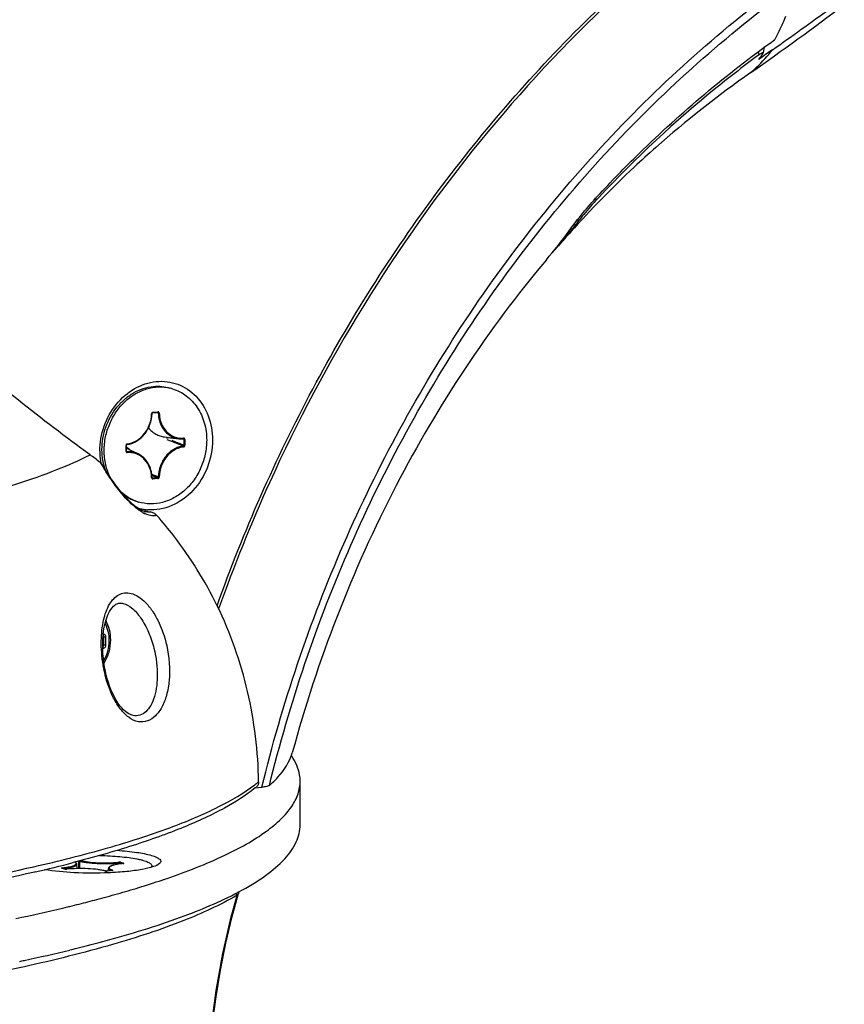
# Model space of a CAD drawing. Header units: millimetres. Extents: x 0 to 420, y 0 to 297.
# Tile 48 of 256: x 196 to 207, y 26 to 39. Entities that reach past the tile are written whole.
import ezdxf

# ---------------------------------------------------------------- set-up
doc = ezdxf.new("R2010")
doc.units = ezdxf.units.MM
doc.header["$LTSCALE"] = 23.1
doc.layers.get('0').update_dxf_attribs({"linetype": 'CONTINUOUS'})
for name, color, linetype in [('02___PRT_ALL_AXES', 7, 'CONTINUOUS'), ('06___PRT_ALL_SURFS', 7, 'CONTINUOUS'), ('AXES', 7, 'CONTINUOUS')]:
    doc.layers.add(name, color=color, linetype=linetype)

msp = doc.modelspace()

# ---------------------------------------------------------------- linework, layer by layer
at = {"color": 7, "linetype": 'Continuous'}
for p, q in [((205.5357, 39.0093), (205.5275, 39.0511)), ((203.3338, 37.0438), (203.3232, 37.0666)), ((203.1016, 36.7693), (203.0744, 36.7703)), ((197.3324, 34.1625), (197.4006, 34.1694)), ((197.3364, 34.171), (197.4046, 34.1778)), ((197.4087, 34.1607), (197.3619, 34.1655)), ((197.4087, 34.1607), (197.3619, 34.1655)), ((197.4006, 34.1694), (197.4016, 34.1694)), ((197.4016, 34.1694), (197.4035, 34.1689)), ((196.9729, 33.6435), (196.9729, 33.7211)), ((196.9779, 33.6451), (196.9779, 33.7226)), ((197.4917, 33.8364), (197.6882, 33.8119)), ((197.5939, 33.7729), (197.5274, 33.7986)), ((197.6101, 33.8167), (197.5352, 33.825)), ((197.6833, 33.8088), (197.6101, 33.8167)), ((197.755, 33.8014), (197.6833, 33.8088)), ((197.7471, 33.8103), (197.7479, 33.8103)), ((197.7483, 33.8102), (197.75, 33.8098)), ((197.755, 33.8014), (197.755, 33.7238)), ((197.7682, 33.8008), (197.7682, 33.7233)), ((196.9779, 33.6861), (197.1373, 33.6071)), ((196.9853, 33.6368), (196.9788, 33.6405)), ((197.4087, 33.295), (197.3206, 33.33)), ((197.4001, 33.2846), (197.3224, 33.3157)), ((197.3318, 33.2778), (197.325, 33.2817)), ((197.4001, 33.2846), (197.3318, 33.2778)), ((197.4046, 33.2734), (197.3364, 33.2666)), ((196.6613, 31.1302), (196.6711, 31.1296)), ((196.6569, 31.0284), (196.6711, 31.0225)), ((197.044, 30.0742), (197.0439, 30.0742)), ((198.7187, 29.0869), (198.8094, 29.096)), ((195.6289, 27.9992), (195.6314, 27.9998)), ((195.6289, 27.9992), (195.6314, 27.9998)), ((195.7232, 28.0211), (195.7247, 28.0214)), ((195.725, 28.0208), (195.7265, 28.0212)), ((196.1437, 27.9886), (196.1043, 28.0005)), ((196.1072, 28.0002), (196.1071, 28.0002)), ((196.1466, 27.9883), (196.1072, 28.0002)), ((196.1437, 27.9886), (196.1476, 27.9878)), ((196.1468, 27.9883), (196.1466, 27.9883)), ((196.1476, 27.9878), (196.1527, 27.9872)), ((196.1705, 27.9873), (196.1695, 27.9874)), ((196.313, 27.9952), (196.3077, 28.0551)), ((196.3311, 28.0952), (196.3282, 27.9955)), ((196.3311, 28.0952), (196.3282, 27.9955)), ((196.3447, 28.0958), (196.3416, 27.9956)), ((196.3447, 28.0958), (196.3416, 27.9956)), ((196.7326, 27.9637), (196.7356, 27.9979)), ((196.8776, 28.071), (196.8772, 28.0568)), ((196.891, 28.0703), (196.8906, 28.0588)), ((196.891, 28.0703), (196.9179, 28.0622)), ((196.8996, 28.0802), (196.939, 28.0684)), ((196.9322, 28.0637), (196.9311, 28.0638)), ((196.9322, 28.0637), (196.9311, 28.0636)), ((196.9322, 28.0637), (196.9369, 28.0644)), ((196.9369, 28.0644), (196.9387, 28.0648)), ((195.7397, 27.9498), (195.7347, 27.9487)), ((195.742, 27.9495), (195.737, 27.9484)), ((196.6902, 27.9631), (196.6942, 27.9623)), ((196.6942, 27.9623), (196.6994, 27.9617)), ((196.7844, 27.9689), (196.7162, 27.962)), ((196.7171, 27.9619), (196.7162, 27.962)), ((196.7854, 27.9688), (196.7171, 27.9619)), ((196.7854, 27.9688), (196.7844, 27.9689)), ((196.7854, 27.9688), (196.7902, 27.9695)), ((196.7902, 27.9695), (196.7921, 27.9699)), ((198.4751, 27.6351), (198.4574, 27.6623))]:
    msp.add_line(p, q, dxfattribs=at)
for points in [[(205.5928, 39.0396), (205.5969, 39.0631), (205.6015, 39.0874), (205.6059, 39.1094)], [(197.3242, 34.1514), (197.3242, 34.1516), (197.3244, 34.1534), (197.3248, 34.1551), (197.3255, 34.1568), (197.3263, 34.1583), (197.3274, 34.1597), (197.3285, 34.1608), (197.3297, 34.1616), (197.331, 34.1622), (197.3322, 34.1625), (197.3324, 34.1625)], [(196.9779, 33.7226), (196.9779, 33.7229), (196.978, 33.7246), (196.9784, 33.7264), (196.9791, 33.7281), (196.9799, 33.7296), (196.9809, 33.731), (196.982, 33.7321), (196.9833, 33.733), (196.9845, 33.7336), (196.9858, 33.734), (196.986, 33.734)], [(196.9813, 33.6377), (196.9804, 33.6384), (196.9796, 33.6393), (196.9788, 33.6405), (196.9783, 33.6419), (196.978, 33.6435), (196.9779, 33.6451)], [(196.7117, 33.3615), (196.682, 33.4086), (196.6524, 33.4568), (196.6461, 33.4672)], [(197.1872, 32.841), (197.1658, 32.8522), (197.1428, 32.8661), (197.1185, 32.8826), (197.093, 32.9019), (197.0664, 32.9238), (197.0389, 32.9484), (197.0106, 32.9756), (196.9817, 33.0053), (196.9523, 33.0373), (196.9225, 33.0716), (196.8925, 33.1079), (196.8623, 33.1462), (196.832, 33.1863), (196.8018, 33.2279), (196.7716, 33.2711), (196.7416, 33.3157), (196.7117, 33.3615)], [(197.3276, 33.2786), (197.3267, 33.2793), (197.3259, 33.2802), (197.3252, 33.2813), (197.3246, 33.2827), (197.3243, 33.2843), (197.3242, 33.2857)], [(197.2247, 32.8262), (197.207, 32.8324), (197.1872, 32.841)], [(196.688, 30.6968), (196.6832, 30.7227), (196.6736, 30.7825), (196.666, 30.8445), (196.6606, 30.9076), (196.6575, 30.971), (196.6569, 31.0338), (196.6588, 31.0952), (196.6631, 31.1545), (196.6697, 31.2112), (196.6786, 31.2646), (196.6894, 31.3144), (196.7021, 31.3603), (196.7164, 31.4021), (196.732, 31.4397), (196.7487, 31.4728), (196.7661, 31.5014), (196.7839, 31.5254), (196.8018, 31.545), (196.8194, 31.5603), (196.8365, 31.5719), (196.853, 31.5801), (196.8694, 31.5856), (196.886, 31.5886), (196.9036, 31.5891), (196.9227, 31.5871), (196.9341, 31.5847)], [(197.0439, 30.0742), (197.0328, 30.0785), (197.0098, 30.0899), (196.9861, 30.1049), (196.9621, 30.1235), (196.9381, 30.1455), (196.9144, 30.1706), (196.8911, 30.1986), (196.8686, 30.2294), (196.8468, 30.2628), (196.8258, 30.2987), (196.8057, 30.3369), (196.7865, 30.3775), (196.7682, 30.4203), (196.751, 30.4654), (196.7349, 30.5127), (196.7199, 30.5623), (196.7062, 30.6141), (196.6937, 30.6683), (196.688, 30.6968)], [(196.1695, 27.9874), (196.1681, 27.9873), (196.166, 27.9872), (196.1639, 27.9871), (196.1619, 27.987), (196.1598, 27.987), (196.1579, 27.9871), (196.156, 27.9872), (196.1543, 27.9873), (196.1526, 27.9874), (196.1512, 27.9875), (196.1499, 27.9877), (196.1487, 27.9879), (196.1478, 27.9881), (196.1471, 27.9882), (196.1468, 27.9883)], [(196.9361, 28.0646), (196.9363, 28.0647), (196.9363, 28.0647), (196.936, 28.0646), (196.9354, 28.0644), (196.9345, 28.0642), (196.9334, 28.0641), (196.9322, 28.0639), (196.9311, 28.0638)], [(196.7162, 27.962), (196.7142, 27.9619), (196.7119, 27.9617), (196.7097, 27.9617), (196.7074, 27.9616), (196.7053, 27.9616), (196.7032, 27.9617), (196.7012, 27.9618), (196.6994, 27.9619), (196.6978, 27.9621), (196.6963, 27.9623), (196.695, 27.9624), (196.694, 27.9626), (196.6933, 27.9628), (196.6929, 27.9629)], [(196.7897, 27.9697), (196.79, 27.9698), (196.7899, 27.9698), (196.7896, 27.9697), (196.789, 27.9696), (196.7881, 27.9694), (196.787, 27.9692), (196.7857, 27.969), (196.7844, 27.9689)], [(198.4955, 20.9221), (198.4128, 21.278), (198.3263, 21.6957), (198.253, 22.1048), (198.1919, 22.5066), (198.1426, 22.9016), (198.1047, 23.2906), (198.0779, 23.6741), (198.0618, 24.0528), (198.0565, 24.4275), (198.0617, 24.7986), (198.0776, 25.1669), (198.1043, 25.5329), (198.1419, 25.8973), (198.1907, 26.2603), (198.2512, 26.6225), (198.3238, 26.984), (198.4092, 27.3458), (198.4944, 27.6603)]]:
    msp.add_lwpolyline(points, dxfattribs=at)
for centre, radius, start, end in [((179.1496, 76.209), 45.7391, 305.05743, 307.01459), ((179.8714, 75.9081), 44.994, 305.05434, 306.2729), ((214.2272, 26.9415), 14.8228, 125.05341, 125.49464), ((203.916, 40.139), 2.0071, 323.42378, 326.47772), ((214.2588, 26.8971), 14.8774, 125.49464, 125.93479), ((205.8253, 38.6165), 0.488, 124.13393, 126.39968), ((213.8008, 26.8321), 14.5832, 125.06792, 131.5097), ((215.3939, 25.806), 16.4844, 136.86455, 137.02126), ((197.3281, 41.1857), 7.269, 321.0379, 322.5864), ((196.9786, 41.0018), 7.4152, 319.96964, 323.84843), ((197.4166, 41.1136), 7.1548, 319.02004, 321.04098), ((197.6836, 40.8832), 6.8022, 318.07292, 319.01057), ((197.3412, 34.1496), 0.0221, 174.09735, 178.65722), ((197.4004, 34.1718), 0.00246, 275.8313, 284.0769), ((188.431, 10.1478), 25.3398, 68.43065, 68.80148), ((197.7244, 34.1019), 0.2923, 243.6749, 262.88071), ((188.396, 9.9499), 25.5498, 68.51206, 68.89741), ((197.7256, 34.1133), 0.3037, 262.92275, 274.05079), ((197.7469, 33.8128), 0.00252, 274.15465, 283.96904), ((197.7471, 33.8022), 0.00812, 81.32474, 84.12584), ((193.06, 28.9129), 5.8018, 52.11952, 53.80575), ((197.5835, 33.6424), 0.965, 179.97521, 187.61508), ((196.8086, 33.4033), 0.3377, 50.28849, 59.9103), ((200.7505, 35.9581), 4.8084, 210.85215, 211.65284), ((197.5532, 33.6389), 0.9346, 187.64755, 188.94946), ((197.5477, 33.638), 0.9291, 188.95013, 189.55876), ((200.3555, 35.7144), 4.3443, 211.65014, 212.72184), ((197.3116, 33.4901), 0.6408, 253.16436, 255.93629), ((197.312, 33.492), 0.6427, 255.93881, 260.94946), ((197.4444, 33.2536), 0.5036, 239.73777, 242.75158), ((197.3129, 33.4981), 0.6488, 260.95666, 265.93577), ((197.4258, 33.2181), 0.4635, 242.78832, 243.16341), ((197.4189, 33.2045), 0.4483, 243.15966, 244.21409), ((197.2914, 33.0477), 0.2313, 253.25207, 255.00533), ((197.6552, 35.0559), 2.2611, 259.38918, 261.17659), ((193.2673, 29.1288), 5.5028, 37.75905, 41.49391), ((193.3401, 29.1855), 5.4105, 25.93165, 37.75685), ((196.0674, 31.1626), 0.664, 15.04774, 17.19441), ((196.6368, 31.3331), 0.1707, 279.2458, 280.30752), ((192.9256, 31.0759), 3.7459, 0.00052, 0.82163), ((192.964, 31.0759), 3.7075, 359.17413, 0.0009), ((192.9219, 31.0753), 3.7788, 0.00034, 0.82143), ((192.9607, 31.0753), 3.74, 359.17439, 0.00113), ((196.6551, 31.0107), 0.0112, 277.50322, 280.92052), ((196.6864, 30.7953), 0.1824, 95.99669, 99.14495), ((198.4674, 31.0523), 1.8289, 191.00337, 191.30012), ((197.5291, 30.6823), 1.9526, 307.37298, 309.30597), ((197.4993, 30.6004), 1.9444, 308.88175, 309.46224), ((190.5346, 50.8237), 23.3861, 282.58814, 282.82303), ((191.2841, 47.2929), 19.8504, 282.97794, 284.51442), ((196.1615, 28.0854), 0.0985, 271.82333, 274.68766), ((196.1629, 28.0681), 0.0812, 274.74215, 275.38478), ((196.7079, 28.0577), 0.0962, 272.09434, 274.96613), ((196.7093, 28.04), 0.0785, 275.02225, 275.72303)]:
    msp.add_arc(centre, radius, start, end, dxfattribs=at)
for points, knots in [([(198.204, 31.5518), (198.5624, 32.5584), (199.4229, 34.5119), (201.1184, 37.1976), (203.1669, 39.5552), (204.751, 40.8797), (205.582, 41.4627)], [0, 0, 0, 0, 0.2556221, 0.5085707, 0.7571248, 1, 1, 1, 1]), ([(196.4861, 33.5951), (195.8288, 34.0731), (194.6847, 34.9904), (193.2088, 36.3328), (192.0497, 37.4592), (191.1126, 38.3887), (190.3384, 39.1386), (189.6863, 39.7191), (189.1286, 40.1331), (188.7613, 40.3156), (188.5924, 40.3674)], [0, 0, 0, 0, 0.2336915, 0.4210748, 0.5735112, 0.6983863, 0.800597, 0.8834324, 0.9492044, 1, 1, 1, 1]), ([(198.8094, 29.096), (199.0831, 30.2217), (199.8231, 32.422), (201.2022, 34.964), (202.5484, 36.8083), (204.0223, 38.4856), (205.2914, 39.5799), (206.1921, 40.2119)], [0, 0, 0, 0, 0.2552248, 0.5085232, 0.6337588, 0.7575997, 1, 1, 1, 1]), ([(198.9116, 29.1205), (199.1845, 30.2321), (199.9196, 32.4045), (201.2855, 34.9138), (202.6171, 36.7345), (204.0745, 38.3905), (205.3285, 39.4711), (206.2184, 40.0955)], [0, 0, 0, 0, 0.2552368, 0.5085274, 0.6337569, 0.7575937, 1, 1, 1, 1]), ([(205.7549, 39.2298), (205.768, 39.2534), (205.8197, 39.3509), (205.8644, 39.4521), (205.8944, 39.5299)], [0, 0, 0, 0, 0.2446904, 1, 1, 1, 1]), ([(203.3475, 37.0931), (203.531, 37.2908), (204.275, 38.0548), (205.0944, 38.746), (205.7416, 39.2104)], [0, 0, 0, 0, 0.2529577, 1, 1, 1, 1]), ([(205.7416, 39.2104), (205.743, 39.2121), (205.7477, 39.2184), (205.7522, 39.2249), (205.7549, 39.2298)], [0, 0, 0, 0, 0.2863561, 1, 1, 1, 1]), ([(205.422, 38.768), (205.4484, 38.791), (205.5529, 38.8864), (205.648, 38.992), (205.7138, 39.0757)], [0, 0, 0, 0, 0.2472617, 1, 1, 1, 1]), ([(205.5923, 39.0371), (205.5925, 39.0378), (205.5924, 39.0395), (205.5896, 39.0404), (205.5861, 39.0396), (205.5787, 39.037), (205.567, 39.0305), (205.5571, 39.0242), (205.5515, 39.0204)], [0, 0, 0, 0, 0.0449353, 0.0886865, 0.1603576, 0.2664235, 0.5772667, 1, 1, 1, 1]), ([(205.5357, 39.0093), (205.3424, 38.8671), (204.575, 38.2742), (203.8635, 37.6093), (203.3646, 37.0768)], [0, 0, 0, 0, 0.2474858, 1, 1, 1, 1]), ([(205.5893, 39.0306), (205.5897, 39.0313), (205.5909, 39.0333), (205.5921, 39.0355), (205.5923, 39.0371)], [0, 0, 0, 0, 0.3169531, 1, 1, 1, 1]), ([(202.9661, 36.6274), (203.0253, 36.7085), (203.1486, 36.8671), (203.2793, 37.0196), (203.3475, 37.0931)], [0, 0, 0, 0, 0.5004615, 1, 1, 1, 1]), ([(203.3338, 37.0438), (203.3133, 37.0218), (203.233, 36.9328), (203.1561, 36.8406), (203.1016, 36.7693)], [0, 0, 0, 0, 0.2512703, 1, 1, 1, 1]), ([(196.6184, 33.6428), (196.6184, 33.7569), (196.6583, 33.9862), (196.8232, 34.2862), (197.0723, 34.5055), (197.3735, 34.6083), (197.6812, 34.5711), (197.9396, 34.3974), (198.1063, 34.1226), (198.1426, 33.9059), (198.1426, 33.7956)], [0, 0, 0, 0, 0.1343413, 0.2679263, 0.3958734, 0.5162397, 0.6315671, 0.7477706, 0.8701542, 1, 1, 1, 1]), ([(196.986, 33.734), (197.0082, 33.7369), (197.0529, 33.7477), (197.138, 33.7875), (197.2306, 33.8696), (197.3038, 34.0009), (197.323, 34.1012), (197.3242, 34.1514)], [0, 0, 0, 0, 0.1161177, 0.2353814, 0.4829868, 0.7406493, 1, 1, 1, 1]), ([(196.9897, 33.7424), (197.0113, 33.7452), (197.0547, 33.7557), (197.1376, 33.7946), (197.2279, 33.8747), (197.2993, 34.003), (197.318, 34.1011), (197.3192, 34.1501)], [0, 0, 0, 0, 0.1155896, 0.2345315, 0.4820702, 0.7401577, 1, 1, 1, 1]), ([(197.3192, 34.1501), (197.3204, 34.1502), (197.322, 34.1504), (197.3236, 34.1509), (197.3242, 34.1512), (197.3242, 34.1514)], [0, 0, 0, 0, 0.6982663, 0.8994124, 1, 1, 1, 1]), ([(197.3264, 34.1663), (197.3234, 34.1636), (197.3204, 34.1586), (197.3194, 34.1533), (197.3193, 34.1519)], [0, 0, 0, 0, 0.7451416, 1, 1, 1, 1]), ([(197.3364, 34.171), (197.3355, 34.1709), (197.3318, 34.1702), (197.3285, 34.1682), (197.3264, 34.1663)], [0, 0, 0, 0, 0.2425545, 1, 1, 1, 1]), ([(197.3364, 34.171), (197.3364, 34.1699), (197.3362, 34.1669), (197.3345, 34.1627), (197.3324, 34.1625)], [0, 0, 0, 0, 0.3350999, 1, 1, 1, 1]), ([(197.4046, 34.1778), (197.4046, 34.1759), (197.4043, 34.1728), (197.4022, 34.1697), (197.401, 34.1694)], [0, 0, 0, 0, 0.6014251, 1, 1, 1, 1]), ([(197.4035, 34.1689), (197.405, 34.1684), (197.4079, 34.166), (197.4087, 34.1624), (197.4087, 34.1607)], [0, 0, 0, 0, 0.4841131, 1, 1, 1, 1]), ([(197.4219, 34.1604), (197.4218, 34.1651), (197.4192, 34.1724), (197.4113, 34.1775), (197.4068, 34.178), (197.4046, 34.1778)], [0, 0, 0, 0, 0.5163248, 0.7588936, 1, 1, 1, 1]), ([(197.4087, 34.1607), (197.4095, 34.1264), (197.4188, 34.059), (197.4566, 33.9664), (197.5156, 33.8901), (197.5674, 33.8535), (197.5948, 33.8399)], [0, 0, 0, 0, 0.2646013, 0.5193967, 0.7637518, 1, 1, 1, 1]), ([(197.4219, 34.1604), (197.4195, 34.1601), (197.4151, 34.16), (197.4106, 34.1602), (197.4087, 34.1607)], [0, 0, 0, 0, 0.5421058, 1, 1, 1, 1]), ([(197.4219, 34.1604), (197.4226, 34.1266), (197.432, 34.0602), (197.4696, 33.969), (197.5284, 33.8942), (197.5799, 33.8588), (197.6071, 33.8458)], [0, 0, 0, 0, 0.2647538, 0.5195577, 0.7638133, 1, 1, 1, 1]), ([(197.2771, 33.959), (197.2906, 33.9422), (197.3203, 33.9112), (197.3724, 33.8742), (197.4301, 33.8483), (197.471, 33.839), (197.4917, 33.8364)], [0, 0, 0, 0, 0.2553709, 0.5056875, 0.7530547, 1, 1, 1, 1]), ([(197.6071, 33.8458), (197.6293, 33.8352), (197.6768, 33.8197), (197.7267, 33.817), (197.7514, 33.8188)], [0, 0, 0, 0, 0.4981317, 1, 1, 1, 1]), ([(196.9797, 33.7375), (196.9765, 33.7344), (196.9735, 33.7286), (196.9729, 33.7226), (196.9729, 33.7211)], [0, 0, 0, 0, 0.746538, 1, 1, 1, 1]), ([(196.9729, 33.7211), (196.9741, 33.7212), (196.9757, 33.7215), (196.9774, 33.722), (196.9779, 33.7224), (196.9779, 33.7226)], [0, 0, 0, 0, 0.6928994, 0.8948181, 1, 1, 1, 1]), ([(196.9897, 33.7424), (196.9888, 33.7423), (196.9851, 33.7415), (196.9818, 33.7394), (196.9797, 33.7375)], [0, 0, 0, 0, 0.2424308, 1, 1, 1, 1]), ([(196.9897, 33.7424), (196.9897, 33.7414), (196.9896, 33.7384), (196.988, 33.7343), (196.986, 33.734)], [0, 0, 0, 0, 0.3359348, 1, 1, 1, 1]), ([(198.1426, 33.7956), (198.1426, 33.6707), (198.095, 33.42), (197.8996, 33.1012), (197.6098, 32.8867), (197.3765, 32.8431), (197.2669, 32.8509)], [0, 0, 0, 0, 0.2626602, 0.5225914, 0.7690937, 1, 1, 1, 1]), ([(197.7466, 33.7131), (197.7244, 33.7103), (197.6799, 33.6995), (197.5949, 33.6597), (197.5023, 33.5775), (197.4291, 33.4459), (197.4098, 33.3453), (197.4087, 33.295)], [0, 0, 0, 0, 0.1155885, 0.2345303, 0.4820683, 0.7401551, 1, 1, 1, 1]), ([(197.755, 33.7238), (197.7551, 33.7213), (197.7536, 33.7161), (197.7489, 33.7134), (197.7466, 33.7131)], [0, 0, 0, 0, 0.5153544, 1, 1, 1, 1]), ([(197.7514, 33.702), (197.7513, 33.7044), (197.7505, 33.7084), (197.7482, 33.7124), (197.7466, 33.7131)], [0, 0, 0, 0, 0.5754626, 1, 1, 1, 1]), ([(197.7514, 33.8188), (197.7513, 33.8169), (197.7509, 33.8137), (197.7487, 33.8107), (197.7475, 33.8104)], [0, 0, 0, 0, 0.5988244, 1, 1, 1, 1]), ([(197.75, 33.8098), (197.7515, 33.8092), (197.7543, 33.8067), (197.7551, 33.8031), (197.755, 33.8014)], [0, 0, 0, 0, 0.4837223, 1, 1, 1, 1]), ([(197.7682, 33.8008), (197.7682, 33.8055), (197.7657, 33.8129), (197.758, 33.8182), (197.7535, 33.8189), (197.7514, 33.8188)], [0, 0, 0, 0, 0.5172318, 0.7597682, 1, 1, 1, 1]), ([(197.7514, 33.702), (197.756, 33.7026), (197.765, 33.7084), (197.7682, 33.7183), (197.7682, 33.7233)], [0, 0, 0, 0, 0.4804773, 1, 1, 1, 1]), ([(197.7682, 33.8008), (197.7658, 33.8006), (197.7614, 33.8005), (197.7569, 33.8009), (197.755, 33.8014)], [0, 0, 0, 0, 0.5415352, 1, 1, 1, 1]), ([(197.7682, 33.7233), (197.7658, 33.723), (197.7614, 33.723), (197.7569, 33.7233), (197.755, 33.7238)], [0, 0, 0, 0, 0.5415352, 1, 1, 1, 1]), ([(194.1416, 32.8425), (194.5976, 32.9438), (195.2378, 33.106), (196.0145, 33.3779), (196.3406, 33.5208), (196.4861, 33.5951)], [0, 0, 0, 0, 0.5679406, 0.8013301, 1, 1, 1, 1]), ([(196.9729, 33.6435), (196.9741, 33.6437), (196.9757, 33.6439), (196.9774, 33.6444), (196.9779, 33.6449), (196.9779, 33.6451)], [0, 0, 0, 0, 0.6928993, 0.894818, 1, 1, 1, 1]), ([(196.9729, 33.6435), (196.9729, 33.6389), (196.9753, 33.6315), (196.983, 33.6261), (196.9875, 33.6255), (196.9897, 33.6256)], [0, 0, 0, 0, 0.5172314, 0.759769, 1, 1, 1, 1]), ([(197.1373, 33.6071), (197.114, 33.6187), (197.0641, 33.6356), (197.0114, 33.6387), (196.9853, 33.6368)], [0, 0, 0, 0, 0.4982152, 1, 1, 1, 1]), ([(196.9897, 33.6256), (196.9897, 33.628), (196.9892, 33.6321), (196.9869, 33.6361), (196.9853, 33.6368)], [0, 0, 0, 0, 0.5784939, 1, 1, 1, 1]), ([(197.3192, 33.284), (197.3181, 33.3312), (197.3009, 33.4236), (197.2395, 33.5227), (197.1723, 33.5794), (197.1154, 33.6092), (197.0535, 33.6256), (197.0109, 33.6271), (196.9897, 33.6256)], [0, 0, 0, 0, 0.2672279, 0.5194836, 0.6411658, 0.7608096, 0.8798903, 1, 1, 1, 1]), ([(197.3242, 33.2857), (197.3234, 33.3199), (197.314, 33.3874), (197.2761, 33.4801), (197.2169, 33.5567), (197.1649, 33.5935), (197.1373, 33.6071)], [0, 0, 0, 0, 0.2637707, 0.5182499, 0.7629084, 1, 1, 1, 1]), ([(197.7514, 33.702), (197.7297, 33.6992), (197.6863, 33.6887), (197.6035, 33.6498), (197.5131, 33.5697), (197.4417, 33.4414), (197.423, 33.3433), (197.4219, 33.2943)], [0, 0, 0, 0, 0.1155851, 0.2345284, 0.4820669, 0.7401546, 1, 1, 1, 1]), ([(196.6225, 33.4923), (196.6249, 33.4903), (196.6338, 33.483), (196.6418, 33.4744), (196.6461, 33.4672)], [0, 0, 0, 0, 0.2706454, 1, 1, 1, 1]), ([(197.1382, 32.853), (197.0526, 32.9149), (196.8954, 33.0808), (196.7655, 33.2651), (196.7006, 33.366)], [0, 0, 0, 0, 0.4681548, 1, 1, 1, 1]), ([(197.3192, 33.284), (197.3204, 33.2841), (197.3218, 33.2844), (197.3242, 33.2852), (197.3242, 33.2857)], [0, 0, 0, 0, 0.6954447, 1, 1, 1, 1]), ([(197.3192, 33.284), (197.3193, 33.2793), (197.3219, 33.272), (197.3297, 33.2669), (197.3342, 33.2664), (197.3364, 33.2666)], [0, 0, 0, 0, 0.5163352, 0.7589047, 1, 1, 1, 1]), ([(197.3364, 33.2666), (197.3364, 33.269), (197.3358, 33.273), (197.3334, 33.277), (197.3318, 33.2778)], [0, 0, 0, 0, 0.5768332, 1, 1, 1, 1]), ([(197.4087, 33.295), (197.4088, 33.2925), (197.4072, 33.2874), (197.4024, 33.2848), (197.4001, 33.2846)], [0, 0, 0, 0, 0.516032, 1, 1, 1, 1]), ([(197.4046, 33.2734), (197.4046, 33.2758), (197.404, 33.2799), (197.4016, 33.2839), (197.4001, 33.2846)], [0, 0, 0, 0, 0.5768331, 1, 1, 1, 1]), ([(197.4046, 33.2734), (197.4092, 33.2739), (197.4184, 33.2794), (197.4218, 33.2893), (197.4219, 33.2943)], [0, 0, 0, 0, 0.47945, 1, 1, 1, 1]), ([(197.4219, 33.2943), (197.4195, 33.2941), (197.4151, 33.2941), (197.4106, 33.2945), (197.4087, 33.295)], [0, 0, 0, 0, 0.5409735, 1, 1, 1, 1]), ([(197.1906, 32.8187), (197.1863, 32.8212), (197.1684, 32.8319), (197.1511, 32.8436), (197.1382, 32.853)], [0, 0, 0, 0, 0.2371263, 1, 1, 1, 1]), ([(197.389, 32.7746), (197.3778, 32.7717), (197.3216, 32.7633), (197.2643, 32.7814), (197.2239, 32.8009)], [0, 0, 0, 0, 0.205254, 1, 1, 1, 1]), ([(197.3083, 32.8215), (197.3028, 32.8201), (197.2774, 32.8157), (197.251, 32.8191), (197.2316, 32.8243)], [0, 0, 0, 0, 0.2201422, 1, 1, 1, 1]), ([(197.3083, 32.8215), (197.3162, 32.8203), (197.3467, 32.8117), (197.3735, 32.7922), (197.389, 32.7746)], [0, 0, 0, 0, 0.2533159, 1, 1, 1, 1]), ([(196.6721, 30.7032), (196.6503, 30.815), (196.6288, 31.0255), (196.6507, 31.3131), (196.7108, 31.5133), (196.7863, 31.6308), (196.852, 31.6923), (196.9317, 31.7277), (197.024, 31.729), (197.123, 31.6915), (197.2238, 31.6146), (197.3207, 31.5002), (197.4376, 31.3025), (197.4959, 31.131), (197.5223, 31.0123)], [0, 0, 0, 0, 0.1606252, 0.2962499, 0.4052256, 0.4508012, 0.4917351, 0.5304354, 0.5709922, 0.618495, 0.6770782, 0.7479443, 0.8285976, 1, 1, 1, 1]), ([(196.9341, 31.5847), (196.9761, 31.5744), (197.0685, 31.5188), (197.1839, 31.3816), (197.2836, 31.1939), (197.3311, 31.0504), (197.3498, 30.9761)], [0, 0, 0, 0, 0.1700384, 0.4085063, 0.6989334, 1, 1, 1, 1]), ([(198.7659, 29.1714), (198.7591, 29.5808), (198.6606, 30.4017), (198.3854, 31.1824), (198.2059, 31.5515)], [0, 0, 0, 0, 0.4993697, 1, 1, 1, 1]), ([(196.7461, 31.0823), (196.7461, 31.1231), (196.7369, 31.2035), (196.7082, 31.2794), (196.6894, 31.314)], [0, 0, 0, 0, 0.5091108, 1, 1, 1, 1]), ([(196.7659, 31.09), (196.7659, 31.136), (196.7551, 31.2269), (196.7216, 31.3123), (196.6996, 31.3512)], [0, 0, 0, 0, 0.5074133, 1, 1, 1, 1]), ([(196.6711, 31.1296), (196.6713, 31.1333), (196.6703, 31.1401), (196.6653, 31.1455), (196.6625, 31.1467)], [0, 0, 0, 0, 0.5477424, 1, 1, 1, 1]), ([(196.6674, 31.1651), (196.6675, 31.1636), (196.6673, 31.1582), (196.6655, 31.1525), (196.6628, 31.1497)], [0, 0, 0, 0, 0.2851847, 1, 1, 1, 1]), ([(196.7003, 31.1295), (196.7002, 31.1347), (196.6986, 31.1447), (196.6914, 31.1573), (196.6803, 31.1652), (196.6714, 31.1659), (196.6674, 31.1651)], [0, 0, 0, 0, 0.2832173, 0.5415241, 0.774751, 1, 1, 1, 1]), ([(196.671, 30.8047), (196.6953, 30.8466), (196.7329, 30.937), (196.7461, 31.034), (196.7461, 31.0823)], [0, 0, 0, 0, 0.5007486, 1, 1, 1, 1]), ([(196.7003, 31.1295), (196.6952, 31.1288), (196.6855, 31.1284), (196.6757, 31.1287), (196.6711, 31.1296)], [0, 0, 0, 0, 0.5256031, 1, 1, 1, 1]), ([(196.6752, 30.7739), (196.7045, 30.8209), (196.75, 30.9235), (196.7659, 31.0347), (196.7659, 31.09)], [0, 0, 0, 0, 0.5002648, 1, 1, 1, 1]), ([(196.6572, 30.9997), (196.6592, 31.0001), (196.6633, 31.0021), (196.6678, 31.0076), (196.6707, 31.0146), (196.6712, 31.0198), (196.6711, 31.0225)], [0, 0, 0, 0, 0.215188, 0.4576778, 0.7240622, 1, 1, 1, 1]), ([(196.6674, 30.9768), (196.6676, 30.9815), (196.6663, 30.9901), (196.6607, 30.9977), (196.6572, 30.9993)], [0, 0, 0, 0, 0.5497122, 1, 1, 1, 1]), ([(196.6674, 30.9768), (196.6717, 30.9772), (196.6807, 30.9807), (196.6913, 30.9912), (196.6984, 31.0053), (196.7002, 31.016), (196.7003, 31.0214)], [0, 0, 0, 0, 0.2193463, 0.464494, 0.7299606, 1, 1, 1, 1]), ([(196.7003, 31.0214), (196.6952, 31.0206), (196.6875, 31.0204), (196.6777, 31.0211), (196.6731, 31.0219), (196.6711, 31.0225)], [0, 0, 0, 0, 0.5237736, 0.7893739, 1, 1, 1, 1]), ([(197.5223, 31.0123), (197.5567, 30.8581), (197.5752, 30.6289), (197.5278, 30.3489), (197.4664, 30.1848), (197.3805, 30.0605), (197.2681, 29.9825), (197.1304, 29.9721), (197.0473, 30.0145), (197.0084, 30.0432)], [0, 0, 0, 0, 0.3410924, 0.4856003, 0.6103481, 0.7161822, 0.8074836, 0.8957757, 1, 1, 1, 1]), ([(197.3498, 30.9761), (197.3815, 30.8503), (197.4105, 30.6178), (197.3741, 30.3426), (197.2992, 30.1807), (197.2297, 30.0991), (197.1392, 30.0557), (197.0739, 30.0635), (197.044, 30.0742)], [0, 0, 0, 0, 0.3516388, 0.6286405, 0.7385897, 0.8314784, 0.9137775, 1, 1, 1, 1]), ([(197.0084, 30.0432), (196.9683, 30.0727), (196.8905, 30.1532), (196.7609, 30.366), (196.7009, 30.5587), (196.6739, 30.6939)], [0, 0, 0, 0, 0.2007028, 0.444567, 1, 1, 1, 1]), ([(198.9116, 29.1205), (198.9509, 29.1553), (199.081, 29.2807), (199.1876, 29.4392), (199.2212, 29.5638)], [0, 0, 0, 0, 0.2889578, 1, 1, 1, 1]), ([(195.7265, 28.0212), (196.0618, 28.0975), (196.6803, 28.2527), (197.5187, 28.5191), (198.1882, 28.7978), (198.5636, 29.0154), (198.7143, 29.1305)], [0, 0, 0, 0, 0.3219158, 0.5965862, 0.8224876, 1, 1, 1, 1]), ([(198.7198, 29.0868), (198.5913, 28.9831), (198.2776, 28.7864), (197.7219, 28.5324), (197.0361, 28.2897), (196.5317, 28.1467), (196.2591, 28.076)], [0, 0, 0, 0, 0.1851486, 0.4125206, 0.684212, 1, 1, 1, 1]), ([(198.7659, 29.1714), (198.7662, 29.1573), (198.7614, 29.13), (198.745, 29.1073), (198.7351, 29.0992)], [0, 0, 0, 0, 0.5239724, 1, 1, 1, 1]), ([(198.9116, 29.1205), (198.9078, 29.1171), (198.8957, 29.1117), (198.8618, 29.1021), (198.8317, 29.0982), (198.8094, 29.096)], [0, 0, 0, 0, 0.1451112, 0.3656085, 1, 1, 1, 1]), ([(196.8523, 28.2426), (196.9417, 28.2366), (197.0982, 28.2213), (197.2536, 28.1929), (197.3184, 28.1734)], [0, 0, 0, 0, 0.5693724, 1, 1, 1, 1]), ([(197.3184, 28.1734), (197.3416, 28.1664), (197.38, 28.1523), (197.4252, 28.1289), (197.4483, 28.0933), (197.4347, 28.0726), (197.4272, 28.0653)], [0, 0, 0, 0, 0.3928577, 0.6616927, 0.8300327, 1, 1, 1, 1]), ([(192.0162, 27.4041), (192.6631, 27.4823), (193.8727, 27.6505), (195.0734, 27.8752), (195.6289, 27.9992)], [0, 0, 0, 0, 0.5337621, 1, 1, 1, 1]), ([(196.7374, 27.9382), (196.5827, 27.9317), (196.2931, 27.9329), (196.004, 27.9575), (195.8716, 27.9805)], [0, 0, 0, 0, 0.5354001, 1, 1, 1, 1]), ([(196.1112, 28.0051), (196.1102, 28.005), (196.1083, 28.0048), (196.1057, 28.0043), (196.1037, 28.0038), (196.1024, 28.0032), (196.1015, 28.0025), (196.1018, 28.0015), (196.1029, 28.001), (196.1038, 28.0006), (196.1043, 28.0005)], [0, 0, 0, 0, 0.2274787, 0.420258, 0.5715193, 0.6778724, 0.7426132, 0.7930933, 0.8746327, 1, 1, 1, 1]), ([(196.1112, 28.0051), (196.1284, 28.007), (196.1605, 28.011), (196.2049, 28.0186), (196.2414, 28.0273), (196.2663, 28.0358), (196.2814, 28.0433), (196.2893, 28.0486), (196.2948, 28.054), (196.2979, 28.0599), (196.2979, 28.066), (196.2949, 28.0718), (196.2895, 28.0773), (196.2848, 28.0805), (196.2821, 28.0821)], [0, 0, 0, 0, 0.2279047, 0.4271489, 0.5931121, 0.7225062, 0.7731206, 0.8145887, 0.8477698, 0.8746344, 0.8989717, 0.9257331, 0.958738, 1, 1, 1, 1]), ([(196.1112, 28.0051), (196.1124, 28.0048), (196.1147, 28.0023), (196.1157, 27.9993), (196.116, 27.9976)], [0, 0, 0, 0, 0.4174117, 1, 1, 1, 1]), ([(196.1231, 27.9954), (196.1368, 27.9969), (196.1629, 28.0002), (196.1996, 28.0062), (196.2316, 28.0129), (196.2585, 28.0202), (196.2798, 28.028), (196.2937, 28.0352), (196.3015, 28.0415), (196.3063, 28.0469), (196.308, 28.0521), (196.3077, 28.0551)], [0, 0, 0, 0, 0.2056373, 0.3914753, 0.5548349, 0.6935715, 0.8062109, 0.8924187, 0.9261668, 0.9544603, 1, 1, 1, 1]), ([(196.1527, 27.9872), (196.1537, 27.9871), (196.1576, 27.9869), (196.1616, 27.9868), (196.1647, 27.9869)], [0, 0, 0, 0, 0.2403896, 1, 1, 1, 1]), ([(196.6929, 27.9629), (196.678, 27.9671), (196.6446, 27.9745), (196.5666, 27.9864), (196.4542, 27.9951), (196.313, 27.9968), (196.2165, 27.9918), (196.1695, 27.9874)], [0, 0, 0, 0, 0.08833, 0.1949548, 0.4496906, 0.730836, 1, 1, 1, 1]), ([(196.6902, 27.9631), (196.6755, 27.9673), (196.6425, 27.9746), (196.5653, 27.9863), (196.4535, 27.9949), (196.3131, 27.9966), (196.2172, 27.9917), (196.1705, 27.9873)], [0, 0, 0, 0, 0.0874533, 0.1938351, 0.4488034, 0.730471, 1, 1, 1, 1]), ([(196.3077, 28.0551), (196.3074, 28.0581), (196.3056, 28.0639), (196.3002, 28.0713), (196.2928, 28.0775), (196.2871, 28.0809), (196.284, 28.0826)], [0, 0, 0, 0, 0.237887, 0.4729455, 0.7228516, 1, 1, 1, 1]), ([(196.3374, 28.0969), (196.3381, 28.0969), (196.3405, 28.0968), (196.3431, 28.0965), (196.3447, 28.0958)], [0, 0, 0, 0, 0.2954636, 1, 1, 1, 1]), ([(196.3447, 28.0958), (196.3597, 28.0915), (196.3935, 28.0841), (196.4728, 28.072), (196.5874, 28.0632), (196.7313, 28.0615), (196.8297, 28.0665), (196.8776, 28.071)], [0, 0, 0, 0, 0.0874753, 0.1938516, 0.4488137, 0.7304752, 1, 1, 1, 1]), ([(196.3613, 28.1035), (196.3763, 28.0996), (196.4096, 28.0927), (196.4866, 28.0816), (196.5966, 28.0737), (196.7339, 28.0723), (196.8274, 28.0772), (196.8729, 28.0815)], [0, 0, 0, 0, 0.0904662, 0.1986334, 0.454035, 0.7333632, 1, 1, 1, 1]), ([(196.7356, 27.9979), (196.7354, 27.9952), (196.7372, 27.989), (196.7449, 27.9813), (196.757, 27.9739), (196.7668, 27.9698), (196.7724, 27.9677)], [0, 0, 0, 0, 0.1592524, 0.3640072, 0.6413248, 1, 1, 1, 1]), ([(196.9311, 28.0638), (196.9175, 28.0623), (196.8916, 28.0592), (196.8548, 28.0534), (196.8224, 28.0469), (196.7948, 28.0397), (196.7721, 28.0319), (196.7543, 28.0232), (196.7409, 28.0128), (196.7361, 28.0028), (196.7356, 27.9979)], [0, 0, 0, 0, 0.1915237, 0.3657939, 0.5204185, 0.6537921, 0.7651543, 0.8555871, 0.9302854, 1, 1, 1, 1]), ([(197.4272, 28.0653), (197.4046, 28.0434), (197.3231, 28.0121), (197.175, 27.9779), (196.9712, 27.9518), (196.8196, 27.9416), (196.7374, 27.9382)], [0, 0, 0, 0, 0.1336198, 0.355088, 0.6514047, 1, 1, 1, 1]), ([(196.9311, 28.0636), (196.9114, 28.0614), (196.8751, 28.0568), (196.826, 28.0477), (196.7918, 28.0384), (196.7707, 28.03), (196.7593, 28.024), (196.7512, 28.0178), (196.7461, 28.0113), (196.745, 28.0039), (196.7483, 27.9969), (196.7549, 27.9906), (196.7646, 27.9845), (196.7776, 27.9786), (196.7875, 27.9752), (196.7929, 27.9734)], [0, 0, 0, 0, 0.2280006, 0.421297, 0.5740064, 0.6340044, 0.6829613, 0.7214114, 0.7510503, 0.7759063, 0.8024788, 0.8362346, 0.879861, 0.9344036, 1, 1, 1, 1]), ([(196.8996, 28.0802), (196.898, 28.0807), (196.894, 28.0814), (196.8851, 28.0821), (196.8778, 28.082), (196.8729, 28.0815)], [0, 0, 0, 0, 0.1903579, 0.4450314, 1, 1, 1, 1]), ([(196.8729, 28.0815), (196.8744, 28.081), (196.8768, 28.0772), (196.8775, 28.0733), (196.8776, 28.071)], [0, 0, 0, 0, 0.4074338, 1, 1, 1, 1]), ([(196.8776, 28.071), (196.8801, 28.0715), (196.8846, 28.0717), (196.8892, 28.0712), (196.891, 28.0703)], [0, 0, 0, 0, 0.5542967, 1, 1, 1, 1]), ([(196.8996, 28.0802), (196.8974, 28.08), (196.893, 28.0774), (196.8912, 28.0727), (196.891, 28.0703)], [0, 0, 0, 0, 0.4791744, 1, 1, 1, 1]), ([(196.939, 28.0684), (196.9383, 28.0683), (196.9356, 28.0677), (196.9333, 28.0657), (196.9322, 28.0639)], [0, 0, 0, 0, 0.2400456, 1, 1, 1, 1]), ([(196.9387, 28.0648), (196.9395, 28.065), (196.9405, 28.0653), (196.9418, 28.0663), (196.9416, 28.0671), (196.9406, 28.0678), (196.9397, 28.0681), (196.939, 28.0684)], [0, 0, 0, 0, 0.3378735, 0.5136324, 0.5837773, 0.6817599, 1, 1, 1, 1]), ([(195.737, 27.9484), (195.16, 27.8151), (193.9054, 27.5753), (192.6411, 27.3986), (191.962, 27.3165)], [0, 0, 0, 0, 0.464032, 1, 1, 1, 1]), ([(196.6994, 27.9617), (196.7004, 27.9617), (196.7044, 27.9614), (196.7084, 27.9614), (196.7114, 27.9616)], [0, 0, 0, 0, 0.2418453, 1, 1, 1, 1]), ([(196.7921, 27.9699), (196.7929, 27.9701), (196.794, 27.9704), (196.7954, 27.9713), (196.7953, 27.9722), (196.7944, 27.9729), (196.7936, 27.9732), (196.7929, 27.9734)], [0, 0, 0, 0, 0.3537554, 0.5422003, 0.6099877, 0.700549, 1, 1, 1, 1]), ([(198.4751, 27.6351), (198.2457, 27.5002), (197.6914, 27.2502), (196.7259, 26.9354), (195.5363, 26.6421), (194.6664, 26.4759), (194.1976, 26.3957)], [0, 0, 0, 0, 0.1785303, 0.4060097, 0.6809029, 1, 1, 1, 1]), ([(198.474, 20.9144), (198.3378, 21.4837), (198.1231, 22.6447), (197.9714, 24.9029), (198.1795, 26.5932), (198.4751, 27.6351)], [0, 0, 0, 0, 0.2589326, 0.5208998, 1, 1, 1, 1]), ([(198.4944, 27.6603), (198.4937, 27.6581), (198.4897, 27.6481), (198.4817, 27.6402), (198.4751, 27.6351)], [0, 0, 0, 0, 0.2211734, 1, 1, 1, 1])]:
    msp.add_open_spline(points, degree=3, knots=knots, dxfattribs=at)
for points in [[(196.9853, 33.6368), (196.984, 33.6367), (196.9825, 33.637), (196.9813, 33.6377)], [(197.3318, 33.2778), (197.3304, 33.2776), (197.3288, 33.2779), (197.3276, 33.2786)], [(196.1043, 28.0005), (196.1053, 28.0006), (196.1063, 28.0005), (196.1072, 28.0002)], [(196.1437, 27.9886), (196.1447, 27.9887), (196.1457, 27.9886), (196.1466, 27.9883)], [(196.3454, 28.0991), (196.345, 28.0981), (196.3447, 28.0969), (196.3447, 28.0958)], [(196.6902, 27.9631), (196.6911, 27.9632), (196.692, 27.9631), (196.6929, 27.9629)], [(196.7897, 27.9725), (196.7883, 27.9717), (196.787, 27.9705), (196.7861, 27.9691)], [(196.7929, 27.9734), (196.7918, 27.9733), (196.7907, 27.973), (196.7897, 27.9725)], [(198.4928, 27.6823), (198.4956, 27.6756), (198.4964, 27.6674), (198.4944, 27.6603)]]:
    msp.add_open_spline(points, degree=3, dxfattribs=at)
at = {"layer": '02___PRT_ALL_AXES', "color": 7, "linetype": 'Continuous'}
for p, q in [((199.3274, 28.586), (199.3274, 29.1768)), ((198.4845, 27.6777), (198.4917, 27.6818)), ((198.4918, 27.6773), (198.4994, 27.6814)), ((196.1109, 27.4617), (196.13, 27.466)), ((196.1151, 27.4612), (196.1334, 27.4656)), ((196.1965, 27.4811), (196.2123, 27.4846)), ((196.1973, 27.481), (196.2123, 27.4846)), ((196.6607, 27.0088), (196.6904, 27.0168)), ((196.2123, 26.8938), (196.237, 26.9003)), ((196.2123, 26.8938), (196.2383, 26.9001))]:
    msp.add_line(p, q, dxfattribs=at)
for centre, radius, start, end in [((197.0864, 33.8141), 0.4405, 359.99978, 2.58025), ((218.7818, 24.2265), 21.8086, 155.65552, 160.49445), ((197.3109, 33.4894), 0.6599, 259.07887, 262.61239), ((197.3111, 33.4907), 0.6612, 262.6118, 263.72256), ((194.0181, 38.0585), 10.7825, 288.61475, 288.82922), ((194.0946, 37.8338), 10.5451, 288.8294, 288.99592), ((192.8942, 41.6266), 14.5237, 285.83065, 287.02083), ((193.5584, 39.4487), 12.2467, 287.03221, 288.57661), ((192.1932, 44.1312), 17.1246, 284.83131, 285.29791), ((192.4822, 43.0754), 16.0298, 285.29715, 285.83501), ((190.4686, 51.1869), 24.3884, 281.86322, 283.38684), ((191.251, 47.832), 20.9435, 283.48112, 283.66081), ((191.4645, 46.9573), 20.0431, 283.70262, 284.07604), ((191.8211, 45.5412), 18.5828, 284.07124, 284.82733), ((191.7375, 45.2663), 18.9097, 283.7694, 285.09118), ((190.6647, 49.7214), 23.4921, 282.11752, 283.6594), ((190.138, 52.1448), 25.972, 281.99342, 282.1312)]:
    msp.add_arc(centre, radius, start, end, dxfattribs=at)
for points, knots in [([(205.5982, 41.4295), (204.1644, 40.4236), (201.5393, 37.941), (199.6585, 34.8656), (198.9123, 33.2165)], [0, 0, 0, 0, 0.4917783, 1, 1, 1, 1]), ([(199.3274, 29.1769), (199.3274, 29.2054), (199.3173, 29.3258), (199.2648, 29.4399), (199.2134, 29.5161)], [0, 0, 0, 0, 0.236206, 1, 1, 1, 1]), ([(197.5271, 27.8629), (197.7918, 27.9541), (198.256, 28.134), (198.7723, 28.4149), (199.0656, 28.6544), (199.2137, 28.8238), (199.3059, 28.9977), (199.3274, 29.1194), (199.3274, 29.1769)], [0, 0, 0, 0, 0.3596519, 0.6388372, 0.7500682, 0.8446297, 0.9260616, 1, 1, 1, 1]), ([(198.4994, 27.6814), (198.6239, 27.7476), (198.8441, 27.8788), (199.1127, 28.1027), (199.2846, 28.3357), (199.3275, 28.5075), (199.3274, 28.5861)], [0, 0, 0, 0, 0.3308386, 0.599483, 0.8157819, 1, 1, 1, 1]), ([(196.6904, 27.0168), (197.0343, 27.1105), (197.6473, 27.2976), (198.2408, 27.5444), (198.4918, 27.6773)], [0, 0, 0, 0, 0.5565867, 1, 1, 1, 1])]:
    msp.add_open_spline(points, degree=3, knots=knots, dxfattribs=at)
at = {"layer": '06___PRT_ALL_SURFS', "color": 7, "linetype": 'Continuous'}
msp.add_arc((214.1869, 26.5281), 15.0707, 138.00965, 138.97904, dxfattribs=at)
for points, knots in [([(204.1358, 37.7527), (204.0375, 37.6658), (203.6378, 37.302), (203.2594, 36.9148), (202.9855, 36.6105)], [0, 0, 0, 0, 0.2425861, 1, 1, 1, 1]), ([(202.6564, 36.2324), (201.8694, 35.2978), (200.4737, 33.1779), (199.5587, 30.8123), (199.2212, 29.5638)], [0, 0, 0, 0, 0.4857832, 1, 1, 1, 1])]:
    msp.add_open_spline(points, degree=3, knots=knots, dxfattribs=at)
at = {"layer": 'AXES', "color": 7, "linetype": 'Continuous'}
for p, q in [((197.6009, 34.4883), (197.5709, 34.4973)), ((197.1401, 32.9561), (197.1101, 32.9651)), ((197.3217, 28.0344), (197.3217, 28.0153))]:
    msp.add_line(p, q, dxfattribs=at)
for centre, radius, start, end in [((197.4333, 33.9309), 0.5821, 73.26224, 76.34356), ((197.4516, 33.6484), 0.8026, 192.67586, 198.30938), ((197.3077, 33.5134), 0.582, 250.17743, 253.26001)]:
    msp.add_arc(centre, radius, start, end, dxfattribs=at)
for points, knots in [([(196.6477, 33.6618), (196.6477, 33.7655), (196.6838, 33.9738), (196.8104, 34.2038), (196.9515, 34.3503), (197.0717, 34.4359), (197.2025, 34.4946), (197.2947, 34.5145), (197.3405, 34.5191)], [0, 0, 0, 0, 0.2596181, 0.5177741, 0.6436974, 0.766105, 0.8847561, 1, 1, 1, 1]), ([(196.6777, 33.6527), (196.6777, 33.7143), (196.6905, 33.8382), (196.7457, 34.0161), (196.8343, 34.1784), (196.9516, 34.3166), (197.0917, 34.4233), (197.2475, 34.4925), (197.4106, 34.52), (197.5191, 34.509), (197.5707, 34.4965)], [0, 0, 0, 0, 0.1318076, 0.2644941, 0.3961288, 0.5249584, 0.6497378, 0.7700096, 0.88628, 1, 1, 1, 1]), ([(197.3405, 34.5191), (197.3793, 34.523), (197.4574, 34.5234), (197.534, 34.5084), (197.5709, 34.4973)], [0, 0, 0, 0, 0.502609, 1, 1, 1, 1]), ([(197.6009, 34.4883), (197.6345, 34.4782), (197.7001, 34.4518), (197.7905, 34.3948), (197.8708, 34.3219), (197.9627, 34.2047), (198.0427, 34.0269), (198.0633, 33.8709), (198.0633, 33.7917)], [0, 0, 0, 0, 0.1175247, 0.2360664, 0.3565227, 0.4795747, 0.7340352, 1, 1, 1, 1]), ([(198.0633, 33.7917), (198.0633, 33.7286), (198.0499, 33.6016), (197.992, 33.4198), (197.8993, 33.2547), (197.7768, 33.1156), (197.6311, 33.0102), (197.4698, 32.9448), (197.3022, 32.9237), (197.1921, 32.9405), (197.1401, 32.9561)], [0, 0, 0, 0, 0.1321315, 0.2651174, 0.3969275, 0.525742, 0.6503126, 0.7702649, 0.8862728, 1, 1, 1, 1]), ([(196.6685, 33.4722), (196.665, 33.4876), (196.6528, 33.5501), (196.6477, 33.6139), (196.6477, 33.6618)], [0, 0, 0, 0, 0.2474519, 1, 1, 1, 1]), ([(196.7615, 33.2855), (196.7337, 33.341), (196.6913, 33.4616), (196.6777, 33.5885), (196.6777, 33.6527)], [0, 0, 0, 0, 0.4915377, 1, 1, 1, 1]), ([(197.1104, 32.9659), (197.0728, 32.9795), (196.9998, 33.0146), (196.9354, 33.0638), (196.9058, 33.0913)], [0, 0, 0, 0, 0.496577, 1, 1, 1, 1]), ([(197.1101, 32.9651), (197.0955, 32.9695), (197.0378, 32.9894), (196.9832, 33.0184), (196.9455, 33.0444)], [0, 0, 0, 0, 0.2493533, 1, 1, 1, 1]), ([(196.6144, 28.1724), (196.6618, 28.1714), (196.7541, 28.1681), (196.8871, 28.1588), (197.0082, 28.1456), (197.0995, 28.1312), (197.1635, 28.1176), (197.204, 28.1073), (197.2389, 28.0964), (197.2679, 28.085), (197.2909, 28.0732), (197.3078, 28.0611), (197.3188, 28.0484), (197.3217, 28.0387), (197.3217, 28.0344)], [0, 0, 0, 0, 0.1924845, 0.3748222, 0.5412497, 0.6866079, 0.7500122, 0.8066293, 0.8561224, 0.8982776, 0.9330699, 0.9607898, 0.9823593, 1, 1, 1, 1]), ([(197.3217, 28.0344), (197.3217, 28.0306), (197.3196, 28.0224), (197.3146, 28.0156), (197.3116, 28.0124)], [0, 0, 0, 0, 0.4592956, 1, 1, 1, 1])]:
    msp.add_open_spline(points, degree=3, knots=knots, dxfattribs=at)

doc.saveas('drawing.dxf')
